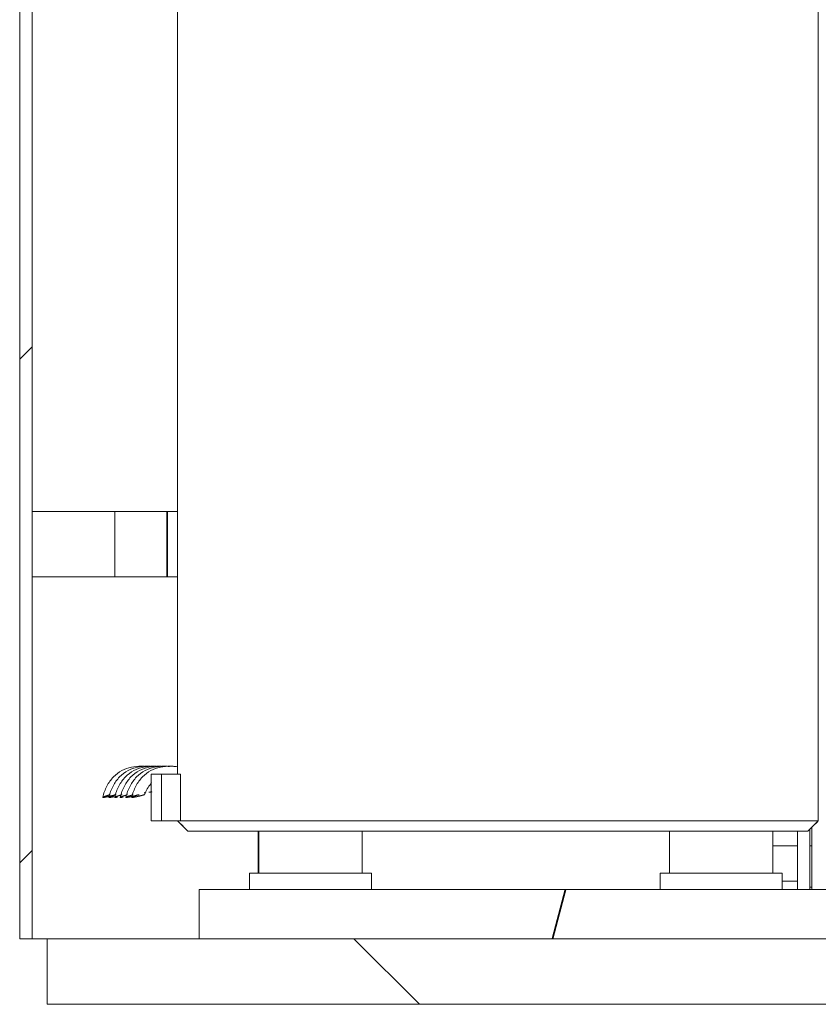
# Model space of a CAD drawing. Header units: millimetres. Extents: x 4 to 1188, y 1 to 840.
# Tile 223 of 256: x 889 to 900, y 358 to 372. Entities that reach past the tile are written whole.
import ezdxf

# ---------------------------------------------------------------- set-up
doc = ezdxf.new("R2010")
doc.units = ezdxf.units.MM
doc.layers.add('1', color=7, linetype='Continuous')

msp = doc.modelspace()

# ---------------------------------------------------------------- hatches: boundary and pattern name
at = {"layer": '1', "linetype": 'Continuous', "lineweight": 35}
h = msp.add_hatch(dxfattribs=at)
h.set_pattern_fill('ANSI31', color=154, scale=1.55, angle=-2.13e-14, style=0)
h.paths.add_polyline_path([(888.847, 395.6357), (889.0184, 395.6357), (889.0184, 358.8605), (888.847, 358.8605)], flags=0)
h = msp.add_hatch(dxfattribs=at)
h.set_pattern_fill('ANSI31', color=154, scale=1.55, angle=29.9848, style=0)
h.paths.add_polyline_path([(891.3259, 358.8605), (891.3259, 359.539), (902.2959, 359.539), (902.2959, 358.8605)], flags=0)
h = msp.add_hatch(dxfattribs=at)
h.set_pattern_fill('ANSI31', color=154, scale=1.55, angle=89.9544, style=0)
h.paths.add_polyline_path([(889.2245, 357.9533), (889.2245, 358.8605), (900.0102, 358.8605), (900.0102, 357.9533)], flags=0)

# ---------------------------------------------------------------- linework, layer by layer
at = {"layer": '1', "color": 154, "linetype": 'Continuous', "lineweight": 13}
for p, q in [((888.847, 358.8605), (888.847, 395.6357)), ((889.0184, 395.6357), (889.0184, 358.8605)), ((891.0283, 380.8045), (891.0283, 361.133)), ((891.0283, 380.8045), (891.0283, 361.133)), ((891.0283, 380.8045), (891.0283, 361.133)), ((899.8853, 360.4902), (899.8853, 380.8045)), ((899.8853, 360.4902), (899.8853, 380.8045)), ((899.8853, 360.4902), (899.8853, 380.8045)), ((899.8854, 380.8045), (899.8854, 360.4902)), ((899.8854, 360.4902), (899.8854, 380.8045)), ((899.8854, 380.8045), (899.8854, 360.4902)), ((899.8854, 360.4902), (899.8854, 380.8045)), ((899.8854, 360.4902), (899.8854, 380.8045)), ((899.8854, 380.8045), (899.8854, 360.4902)), ((889.0184, 363.8605), (889.0184, 364.7676)), ((889.0184, 364.7676), (890.1613, 364.7676)), ((890.1613, 364.7676), (890.1613, 363.8605)), ((890.1613, 364.7676), (890.8869, 364.7676)), ((890.8869, 364.7676), (891.0283, 364.7676)), ((890.1613, 363.8605), (889.0184, 363.8605)), ((890.8869, 363.8605), (890.1613, 363.8605)), ((890.8869, 363.8605), (891.0283, 363.8605)), ((890.6665, 361.133), (890.6665, 360.4902)), ((890.6665, 360.4902), (890.6665, 361.133)), ((890.6665, 361.133), (890.806, 361.133)), ((890.6665, 360.4902), (890.6665, 361.133)), ((890.6665, 361.133), (890.806, 361.133)), ((890.6665, 360.4902), (890.6665, 361.133)), ((890.6665, 361.133), (890.806, 361.133)), ((890.6665, 361.133), (890.6665, 360.4902)), ((890.6665, 361.133), (890.6665, 360.4902)), ((890.806, 361.133), (890.806, 360.4902)), ((890.806, 361.133), (890.806, 360.4902)), ((891.0283, 361.133), (890.806, 361.133)), ((891.0283, 361.133), (890.806, 361.133)), ((890.806, 361.133), (890.806, 360.4902)), ((891.0283, 361.133), (890.806, 361.133)), ((891.0283, 361.133), (891.0282, 361.133)), ((891.0282, 361.133), (891.069, 361.133)), ((891.0283, 361.133), (891.0282, 361.133)), ((891.0282, 361.133), (891.069, 361.133)), ((891.0282, 361.133), (891.069, 361.133)), ((891.0283, 361.133), (891.0282, 361.133)), ((891.069, 360.4902), (891.069, 361.133)), ((891.069, 361.133), (891.069, 360.4902)), ((891.069, 360.4902), (891.069, 361.133)), ((891.069, 361.133), (891.069, 360.4902)), ((891.069, 361.133), (891.069, 360.4902)), ((891.069, 360.4902), (891.069, 361.133)), ((890.806, 360.4902), (890.6665, 360.4902)), ((890.806, 360.4902), (890.6665, 360.4902)), ((890.806, 360.4902), (890.6665, 360.4902)), ((890.806, 360.4902), (891.0283, 360.4902)), ((890.806, 360.4902), (891.0283, 360.4902)), ((890.806, 360.4902), (891.0283, 360.4902)), ((891.1711, 360.3473), (891.0282, 360.4902)), ((891.0282, 360.4902), (891.0283, 360.4902)), ((891.069, 360.4902), (891.0282, 360.4902)), ((891.0282, 360.4902), (891.1711, 360.3473)), ((891.069, 360.4902), (891.0282, 360.4902)), ((891.0282, 360.4902), (891.1711, 360.3473)), ((891.0282, 360.4902), (891.0283, 360.4902)), ((891.1711, 360.3473), (891.0282, 360.4902)), ((891.1711, 360.3473), (891.0282, 360.4902)), ((891.0282, 360.4902), (891.0283, 360.4902)), ((891.069, 360.4902), (891.0282, 360.4902)), ((891.0282, 360.4902), (891.1711, 360.3473)), ((899.8854, 360.4902), (891.069, 360.4902)), ((891.069, 360.4902), (899.8854, 360.4902)), ((899.8854, 360.4902), (891.069, 360.4902)), ((891.069, 360.4902), (899.8854, 360.4902)), ((891.069, 360.4902), (899.8854, 360.4902)), ((899.8854, 360.4902), (891.069, 360.4902)), ((899.8854, 360.4902), (899.7425, 360.3473)), ((899.7425, 360.3473), (899.8854, 360.4902)), ((899.7425, 360.3473), (899.8854, 360.4902)), ((899.8854, 360.4902), (899.7425, 360.3473)), ((899.8854, 360.4902), (899.7425, 360.3473)), ((899.7425, 360.3473), (899.8854, 360.4902)), ((899.8854, 360.4902), (899.8853, 360.4902)), ((899.8854, 360.4902), (899.8853, 360.4902)), ((899.8854, 360.4902), (899.8853, 360.4902)), ((899.8854, 360.4902), (899.8853, 360.4902)), ((899.8854, 360.4902), (899.8853, 360.4902)), ((899.8854, 360.4902), (899.8853, 360.4902)), ((891.1712, 360.3473), (891.1711, 360.3473)), ((891.1711, 360.3473), (891.1712, 360.3473)), ((891.1712, 360.3473), (891.1711, 360.3473)), ((891.1711, 360.3473), (891.1712, 360.3473)), ((891.1711, 360.3473), (891.1712, 360.3473)), ((891.1712, 360.3473), (891.1711, 360.3473)), ((891.1712, 360.3473), (899.7424, 360.3473)), ((891.1712, 360.3473), (899.7424, 360.3473)), ((891.1712, 360.3473), (899.7424, 360.3473)), ((892.1531, 360.3473), (892.1531, 359.7676)), ((893.5816, 359.7676), (893.5816, 360.3473)), ((897.8298, 360.3473), (897.8298, 359.7676)), ((899.2584, 359.7676), (899.2584, 360.3473)), ((899.5959, 359.5394), (899.5959, 360.3477)), ((899.7425, 360.3473), (899.7424, 360.3473)), ((899.7424, 360.3473), (899.7425, 360.3473)), ((899.7425, 360.3473), (899.7424, 360.3473)), ((899.7424, 360.3473), (899.7425, 360.3473)), ((899.7424, 360.3473), (899.7425, 360.3473)), ((899.7425, 360.3473), (899.7424, 360.3473)), ((899.7673, 359.5394), (899.7673, 360.3722)), ((899.7959, 360.401), (899.7959, 359.5394)), ((899.2584, 360.1462), (899.5958, 360.1462)), ((899.7673, 360.1462), (899.7959, 360.1462)), ((892.0245, 359.7676), (892.0245, 359.539)), ((892.0245, 359.7676), (893.7102, 359.7676)), ((893.7102, 359.539), (893.7102, 359.7676)), ((897.7013, 359.7676), (897.7013, 359.539)), ((897.7013, 359.7676), (899.387, 359.7676)), ((899.387, 359.539), (899.387, 359.7676)), ((899.387, 359.6533), (899.5958, 359.6533)), ((891.3259, 359.539), (902.2959, 359.539)), ((891.3259, 358.8605), (891.3259, 359.539)), ((899.7673, 359.5747), (899.7959, 359.5747)), ((889.0184, 358.8605), (888.847, 358.8605)), ((889.0184, 358.8605), (889.2245, 358.8605)), ((889.2245, 358.8605), (900.0102, 358.8605)), ((889.2245, 357.9533), (889.2245, 358.8605)), ((902.2959, 358.8605), (891.3259, 358.8605)), ((900.0102, 357.9533), (889.2245, 357.9533))]:
    msp.add_line(p, q, dxfattribs=at)
at = {"layer": '1', "color": 154, "linetype": 'Continuous', "lineweight": 35}
for p, q in [((890.8869, 364.7676), (890.8869, 363.8605)), ((892.1458, 359.7681), (892.1458, 360.3479))]:
    msp.add_line(p, q, dxfattribs=at)
at = {"layer": '1', "color": 154, "linetype": 'Continuous', "lineweight": 13}
for points, degree, knots in [([(890.605, 361.2397), (890.5796, 361.2429), (890.5079, 361.2482), (890.3892, 361.2375), (890.2546, 361.1892), (890.1352, 361.1), (890.0443, 360.97), (890.0074, 360.8702), (889.9951, 360.8143)], 3, [0, 0, 0, 0, 0.0942771, 0.2636056, 0.4355465, 0.6129352, 0.7994328, 1, 1, 1, 1]), ([(890.605, 361.2397), (890.5796, 361.2429), (890.5079, 361.2482), (890.3892, 361.2375), (890.2546, 361.1892), (890.1352, 361.1), (890.0443, 360.97), (890.0074, 360.8702), (889.9951, 360.8143)], 3, [0, 0, 0, 0, 0.0942771, 0.2636056, 0.4355465, 0.6129352, 0.7994328, 1, 1, 1, 1]), ([(890.605, 361.2397), (890.5796, 361.2429), (890.5079, 361.2482), (890.3892, 361.2375), (890.2546, 361.1892), (890.1352, 361.1), (890.0443, 360.97), (890.0074, 360.8702), (889.9951, 360.8143)], 3, [0, 0, 0, 0, 0.0942771, 0.2636056, 0.4355465, 0.6129352, 0.7994328, 1, 1, 1, 1]), ([(890.6505, 361.2436), (890.6381, 361.2445), (890.5795, 361.247), (890.4741, 361.2375), (890.3395, 361.1892), (890.2201, 361.1), (890.1292, 360.97), (890.0923, 360.8702), (890.08, 360.8143)], 3, [0, 0, 0, 0, 0.0480356, 0.2260092, 0.4067284, 0.5931737, 0.7891929, 1, 1, 1, 1]), ([(890.6505, 361.2436), (890.6381, 361.2445), (890.5795, 361.247), (890.4741, 361.2375), (890.3395, 361.1892), (890.2201, 361.1), (890.1292, 360.97), (890.0923, 360.8702), (890.08, 360.8143)], 3, [0, 0, 0, 0, 0.0480356, 0.2260092, 0.4067284, 0.5931737, 0.7891929, 1, 1, 1, 1]), ([(890.6505, 361.2436), (890.6381, 361.2445), (890.5795, 361.247), (890.4741, 361.2375), (890.3395, 361.1892), (890.2201, 361.1), (890.1292, 360.97), (890.0923, 360.8702), (890.08, 360.8143)], 3, [0, 0, 0, 0, 0.0480356, 0.2260092, 0.4067284, 0.5931737, 0.7891929, 1, 1, 1, 1]), ([(890.7657, 361.2403), (890.7417, 361.2432), (890.6715, 361.2481), (890.5544, 361.2375), (890.4198, 361.1892), (890.3004, 361.1), (890.2095, 360.97), (890.1726, 360.8702), (890.1604, 360.8143)], 3, [0, 0, 0, 0, 0.0890679, 0.2593703, 0.4323, 0.610709, 0.7982793, 1, 1, 1, 1]), ([(890.7657, 361.2403), (890.7417, 361.2432), (890.6715, 361.2481), (890.5544, 361.2375), (890.4198, 361.1892), (890.3004, 361.1), (890.2095, 360.97), (890.1726, 360.8702), (890.1604, 360.8143)], 3, [0, 0, 0, 0, 0.0890679, 0.2593703, 0.4323, 0.610709, 0.7982793, 1, 1, 1, 1]), ([(890.7657, 361.2403), (890.7417, 361.2432), (890.6715, 361.2481), (890.5544, 361.2375), (890.4198, 361.1892), (890.3004, 361.1), (890.2095, 360.97), (890.1726, 360.8702), (890.1604, 360.8143)], 3, [0, 0, 0, 0, 0.0890679, 0.2593703, 0.4323, 0.610709, 0.7982793, 1, 1, 1, 1]), ([(890.8068, 361.2437), (890.7947, 361.2445), (890.7365, 361.247), (890.6314, 361.2375), (890.4968, 361.1892), (890.3774, 361.1), (890.2865, 360.97), (890.2496, 360.8702), (890.2373, 360.8143)], 3, [0, 0, 0, 0, 0.0468723, 0.2250634, 0.4060035, 0.5926766, 0.7889353, 1, 1, 1, 1]), ([(890.8068, 361.2437), (890.7947, 361.2445), (890.7365, 361.247), (890.6314, 361.2375), (890.4968, 361.1892), (890.3774, 361.1), (890.2865, 360.97), (890.2496, 360.8702), (890.2373, 360.8143)], 3, [0, 0, 0, 0, 0.0468723, 0.2250634, 0.4060035, 0.5926766, 0.7889353, 1, 1, 1, 1]), ([(890.8068, 361.2437), (890.7947, 361.2445), (890.7365, 361.247), (890.6314, 361.2375), (890.4968, 361.1892), (890.3774, 361.1), (890.2865, 360.97), (890.2496, 360.8702), (890.2373, 360.8143)], 3, [0, 0, 0, 0, 0.0468723, 0.2250634, 0.4060035, 0.5926766, 0.7889353, 1, 1, 1, 1]), ([(890.8861, 361.2436), (890.8737, 361.2445), (890.8151, 361.247), (890.7096, 361.2375), (890.5751, 361.1892), (890.4557, 361.1), (890.3648, 360.97), (890.3279, 360.8702), (890.3156, 360.8143)], 3, [0, 0, 0, 0, 0.0480576, 0.226027, 0.4067421, 0.5931831, 0.7891978, 1, 1, 1, 1]), ([(890.8861, 361.2436), (890.8737, 361.2445), (890.8151, 361.247), (890.7096, 361.2375), (890.5751, 361.1892), (890.4557, 361.1), (890.3648, 360.97), (890.3279, 360.8702), (890.3156, 360.8143)], 3, [0, 0, 0, 0, 0.0480576, 0.226027, 0.4067421, 0.5931831, 0.7891978, 1, 1, 1, 1]), ([(890.9171, 361.2407), (890.8944, 361.2433), (890.8255, 361.248), (890.7096, 361.2375), (890.5751, 361.1892), (890.4557, 361.1), (890.3648, 360.97), (890.3279, 360.8702), (890.3156, 360.8143)], 3, [0, 0, 0, 0, 0.0847113, 0.2558282, 0.429585, 0.6088472, 0.7973146, 1, 1, 1, 1]), ([(891.0286, 361.2365), (890.9957, 361.2417), (890.9163, 361.2489), (890.79, 361.2375), (890.6554, 361.1892), (890.536, 361.1), (890.4451, 360.97), (890.4082, 360.8702), (890.3959, 360.8143)], 3, [0, 0, 0, 0, 0.119079, 0.2837707, 0.4510032, 0.6235344, 0.8049251, 1, 1, 1, 1]), ([(891.0286, 361.2365), (890.9957, 361.2417), (890.9163, 361.2489), (890.79, 361.2375), (890.6554, 361.1892), (890.536, 361.1), (890.4451, 360.97), (890.4082, 360.8702), (890.3959, 360.8143)], 3, [0, 0, 0, 0, 0.119079, 0.2837707, 0.4510032, 0.6235344, 0.8049251, 1, 1, 1, 1]), ([(891.0077, 361.2395), (890.9816, 361.2428), (890.9093, 361.2483), (890.79, 361.2375), (890.6554, 361.1892), (890.536, 361.1), (890.4451, 360.97), (890.4082, 360.8702), (890.3959, 360.8143)], 3, [0, 0, 0, 0, 0.0962769, 0.2652316, 0.4367928, 0.6137899, 0.7998757, 1, 1, 1, 1]), ([(890.5708, 360.8507), (890.582, 360.8811), (890.6082, 360.936), (890.6446, 360.9853), (890.6667, 361.0086), (890.6709, 361.0128)], 3, [0, 0, 0, 0, 0.4491985, 0.8983969, 1, 1, 1, 1]), ([(890.6709, 361.0128), (890.6667, 361.0086), (890.6446, 360.9853), (890.6082, 360.936), (890.582, 360.8811), (890.5708, 360.8507)], 3, [0, 0, 0, 0, 0.1016031, 0.5508015, 1, 1, 1, 1]), ([(890.6709, 361.0128), (890.6667, 361.0086), (890.6446, 360.9853), (890.6082, 360.936), (890.582, 360.8811), (890.5708, 360.8507)], 3, [0, 0, 0, 0, 0.1016031, 0.5508015, 1, 1, 1, 1]), ([(890.6709, 361.0128), (890.6667, 361.0086), (890.6446, 360.9853), (890.6082, 360.936), (890.582, 360.8811), (890.5708, 360.8507)], 3, [0, 0, 0, 0, 0.1016031, 0.5508015, 1, 1, 1, 1]), ([(890.5708, 360.8507), (890.582, 360.8811), (890.6082, 360.936), (890.6446, 360.9853), (890.6667, 361.0086), (890.6709, 361.0128)], 3, [0, 0, 0, 0, 0.4491985, 0.8983969, 1, 1, 1, 1]), ([(890.5708, 360.8507), (890.582, 360.8811), (890.6082, 360.936), (890.6446, 360.9853), (890.6667, 361.0086), (890.6709, 361.0128)], 3, [0, 0, 0, 0, 0.4491985, 0.8983969, 1, 1, 1, 1]), ([(890.0961, 360.8507), (890.0896, 360.8488), (890.077, 360.8451), (890.0661, 360.8418), (890.0545, 360.8382), (890.0438, 360.8347), (890.0338, 360.8314), (890.025, 360.8283), (890.017, 360.8253), (890.0103, 360.8227), (890.0046, 360.8202), (890.0003, 360.8182), (889.9971, 360.8163), (889.9954, 360.8149), (889.9948, 360.8137), (889.9958, 360.813), (889.9979, 360.8126), (890.0015, 360.8126), (890.0062, 360.8128), (890.0123, 360.8136), (890.0193, 360.8146), (890.0244, 360.8155)], 2, [0, 0, 0, 0.05, 0.1, 0.14, 0.2, 0.24, 0.3, 0.34, 0.4, 0.44, 0.5, 0.54, 0.6, 0.64, 0.7, 0.74, 0.8, 0.84, 0.9, 0.94, 1, 1, 1]), ([(890.0961, 360.8507), (890.0896, 360.8488), (890.077, 360.8451), (890.0661, 360.8418), (890.0545, 360.8382), (890.0438, 360.8347), (890.0338, 360.8314), (890.025, 360.8283), (890.017, 360.8253), (890.0103, 360.8227), (890.0046, 360.8202), (890.0003, 360.8182), (889.9971, 360.8163), (889.9954, 360.8149), (889.9948, 360.8137), (889.9958, 360.813), (889.9979, 360.8126), (890.0015, 360.8126), (890.0062, 360.8128), (890.0123, 360.8136), (890.0193, 360.8146), (890.0244, 360.8155)], 2, [0, 0, 0, 0.05, 0.1, 0.14, 0.2, 0.24, 0.3, 0.34, 0.4, 0.44, 0.5, 0.54, 0.6, 0.64, 0.7, 0.74, 0.8, 0.84, 0.9, 0.94, 1, 1, 1]), ([(890.0961, 360.8507), (890.0896, 360.8488), (890.077, 360.8451), (890.0661, 360.8418), (890.0545, 360.8382), (890.0438, 360.8347), (890.0338, 360.8314), (890.025, 360.8283), (890.017, 360.8253), (890.0103, 360.8227), (890.0046, 360.8202), (890.0003, 360.8182), (889.9971, 360.8163), (889.9954, 360.8149), (889.9948, 360.8137), (889.9958, 360.813), (889.9979, 360.8126), (890.0015, 360.8126), (890.0062, 360.8128), (890.0123, 360.8136), (890.0193, 360.8146), (890.0244, 360.8155)], 2, [0, 0, 0, 0.05, 0.1, 0.14, 0.2, 0.24, 0.3, 0.34, 0.4, 0.44, 0.5, 0.54, 0.6, 0.64, 0.7, 0.74, 0.8, 0.84, 0.9, 0.94, 1, 1, 1]), ([(890.181, 360.8507), (890.1745, 360.8488), (890.1619, 360.8451), (890.151, 360.8418), (890.1395, 360.8382), (890.1287, 360.8347), (890.1188, 360.8314), (890.1099, 360.8283), (890.1019, 360.8253), (890.0952, 360.8227), (890.0895, 360.8202), (890.0852, 360.8182), (890.082, 360.8163), (890.0803, 360.8149), (890.0798, 360.8137), (890.0808, 360.813), (890.0828, 360.8126), (890.0864, 360.8126), (890.0911, 360.8128), (890.0972, 360.8136), (890.1042, 360.8146), (890.1126, 360.816), (890.1217, 360.8177), (890.132, 360.8198), (890.1429, 360.8221), (890.1501, 360.8237)], 2, [0, 0, 0, 0.0416667, 0.0833333, 0.1166667, 0.1666667, 0.2, 0.25, 0.2833333, 0.3333333, 0.3666667, 0.4166667, 0.45, 0.5, 0.5333333, 0.5833333, 0.6166667, 0.6666667, 0.7, 0.75, 0.7833333, 0.8333333, 0.8666667, 0.9166667, 0.95, 1, 1, 1]), ([(890.181, 360.8507), (890.1745, 360.8488), (890.1619, 360.8451), (890.151, 360.8418), (890.1395, 360.8382), (890.1287, 360.8347), (890.1188, 360.8314), (890.1099, 360.8283), (890.1019, 360.8253), (890.0952, 360.8227), (890.0895, 360.8202), (890.0852, 360.8182), (890.082, 360.8163), (890.0803, 360.8149), (890.0798, 360.8137), (890.0808, 360.813), (890.0828, 360.8126), (890.0864, 360.8126), (890.0911, 360.8128), (890.0972, 360.8136), (890.1042, 360.8146), (890.1126, 360.816), (890.1217, 360.8177), (890.132, 360.8198), (890.1429, 360.8221), (890.1501, 360.8237)], 2, [0, 0, 0, 0.0416667, 0.0833333, 0.1166667, 0.1666667, 0.2, 0.25, 0.2833333, 0.3333333, 0.3666667, 0.4166667, 0.45, 0.5, 0.5333333, 0.5833333, 0.6166667, 0.6666667, 0.7, 0.75, 0.7833333, 0.8333333, 0.8666667, 0.9166667, 0.95, 1, 1, 1]), ([(890.181, 360.8507), (890.1745, 360.8488), (890.1619, 360.8451), (890.151, 360.8418), (890.1395, 360.8382), (890.1287, 360.8347), (890.1188, 360.8314), (890.1099, 360.8283), (890.1019, 360.8253), (890.0952, 360.8227), (890.0895, 360.8202), (890.0852, 360.8182), (890.082, 360.8163), (890.0803, 360.8149), (890.0798, 360.8137), (890.0808, 360.813), (890.0828, 360.8126), (890.0864, 360.8126), (890.0911, 360.8128), (890.0972, 360.8136), (890.1042, 360.8146), (890.1126, 360.816), (890.1217, 360.8177), (890.132, 360.8198), (890.1429, 360.8221), (890.1501, 360.8237)], 2, [0, 0, 0, 0.0416667, 0.0833333, 0.1166667, 0.1666667, 0.2, 0.25, 0.2833333, 0.3333333, 0.3666667, 0.4166667, 0.45, 0.5, 0.5333333, 0.5833333, 0.6166667, 0.6666667, 0.7, 0.75, 0.7833333, 0.8333333, 0.8666667, 0.9166667, 0.95, 1, 1, 1]), ([(890.2614, 360.8507), (890.2549, 360.8488), (890.2423, 360.8451), (890.2313, 360.8418), (890.2198, 360.8382), (890.2091, 360.8347), (890.1991, 360.8314), (890.1902, 360.8283), (890.1822, 360.8253), (890.1755, 360.8227), (890.1698, 360.8202), (890.1655, 360.8182), (890.1623, 360.8163), (890.1607, 360.8149), (890.1601, 360.8137), (890.1611, 360.813), (890.1631, 360.8126), (890.1668, 360.8126), (890.1714, 360.8128), (890.1775, 360.8136), (890.1845, 360.8146), (890.1896, 360.8155)], 2, [0, 0, 0, 0.05, 0.1, 0.14, 0.2, 0.24, 0.3, 0.34, 0.4, 0.44, 0.5, 0.54, 0.6, 0.64, 0.7, 0.74, 0.8, 0.84, 0.9, 0.94, 1, 1, 1]), ([(890.2614, 360.8507), (890.2549, 360.8488), (890.2423, 360.8451), (890.2313, 360.8418), (890.2198, 360.8382), (890.2091, 360.8347), (890.1991, 360.8314), (890.1902, 360.8283), (890.1822, 360.8253), (890.1755, 360.8227), (890.1698, 360.8202), (890.1655, 360.8182), (890.1623, 360.8163), (890.1607, 360.8149), (890.1601, 360.8137), (890.1611, 360.813), (890.1631, 360.8126), (890.1668, 360.8126), (890.1714, 360.8128), (890.1775, 360.8136), (890.1845, 360.8146), (890.1896, 360.8155)], 2, [0, 0, 0, 0.05, 0.1, 0.14, 0.2, 0.24, 0.3, 0.34, 0.4, 0.44, 0.5, 0.54, 0.6, 0.64, 0.7, 0.74, 0.8, 0.84, 0.9, 0.94, 1, 1, 1]), ([(890.2614, 360.8507), (890.2549, 360.8488), (890.2423, 360.8451), (890.2313, 360.8418), (890.2198, 360.8382), (890.2091, 360.8347), (890.1991, 360.8314), (890.1902, 360.8283), (890.1822, 360.8253), (890.1755, 360.8227), (890.1698, 360.8202), (890.1655, 360.8182), (890.1623, 360.8163), (890.1607, 360.8149), (890.1601, 360.8137), (890.1611, 360.813), (890.1631, 360.8126), (890.1668, 360.8126), (890.1714, 360.8128), (890.1775, 360.8136), (890.1845, 360.8146), (890.1896, 360.8155)], 2, [0, 0, 0, 0.05, 0.1, 0.14, 0.2, 0.24, 0.3, 0.34, 0.4, 0.44, 0.5, 0.54, 0.6, 0.64, 0.7, 0.74, 0.8, 0.84, 0.9, 0.94, 1, 1, 1]), ([(890.3383, 360.8507), (890.3318, 360.8488), (890.3192, 360.8451), (890.3083, 360.8418), (890.2967, 360.8382), (890.286, 360.8347), (890.276, 360.8314), (890.2672, 360.8283), (890.2592, 360.8253), (890.2525, 360.8227), (890.2467, 360.8202), (890.2425, 360.8182), (890.2393, 360.8163), (890.2376, 360.8149), (890.237, 360.8137), (890.238, 360.813), (890.2401, 360.8126), (890.2437, 360.8126), (890.2483, 360.8128), (890.2545, 360.8136), (890.2615, 360.8146), (890.2666, 360.8155)], 2, [0, 0, 0, 0.05, 0.1, 0.14, 0.2, 0.24, 0.3, 0.34, 0.4, 0.44, 0.5, 0.54, 0.6, 0.64, 0.7, 0.74, 0.8, 0.84, 0.9, 0.94, 1, 1, 1]), ([(890.3383, 360.8507), (890.3318, 360.8488), (890.3192, 360.8451), (890.3083, 360.8418), (890.2967, 360.8382), (890.286, 360.8347), (890.276, 360.8314), (890.2672, 360.8283), (890.2592, 360.8253), (890.2525, 360.8227), (890.2467, 360.8202), (890.2425, 360.8182), (890.2393, 360.8163), (890.2376, 360.8149), (890.237, 360.8137), (890.238, 360.813), (890.2401, 360.8126), (890.2437, 360.8126), (890.2483, 360.8128), (890.2545, 360.8136), (890.2615, 360.8146), (890.2666, 360.8155)], 2, [0, 0, 0, 0.05, 0.1, 0.14, 0.2, 0.24, 0.3, 0.34, 0.4, 0.44, 0.5, 0.54, 0.6, 0.64, 0.7, 0.74, 0.8, 0.84, 0.9, 0.94, 1, 1, 1]), ([(890.3383, 360.8507), (890.3318, 360.8488), (890.3192, 360.8451), (890.3083, 360.8418), (890.2967, 360.8382), (890.286, 360.8347), (890.276, 360.8314), (890.2672, 360.8283), (890.2592, 360.8253), (890.2525, 360.8227), (890.2467, 360.8202), (890.2425, 360.8182), (890.2393, 360.8163), (890.2376, 360.8149), (890.237, 360.8137), (890.238, 360.813), (890.2401, 360.8126), (890.2437, 360.8126), (890.2483, 360.8128), (890.2545, 360.8136), (890.2615, 360.8146), (890.2666, 360.8155)], 2, [0, 0, 0, 0.05, 0.1, 0.14, 0.2, 0.24, 0.3, 0.34, 0.4, 0.44, 0.5, 0.54, 0.6, 0.64, 0.7, 0.74, 0.8, 0.84, 0.9, 0.94, 1, 1, 1]), ([(890.4166, 360.8507), (890.4101, 360.8488), (890.3975, 360.8451), (890.3866, 360.8418), (890.375, 360.8382), (890.3643, 360.8347), (890.3543, 360.8314), (890.3455, 360.8283), (890.3375, 360.8253), (890.3308, 360.8227), (890.325, 360.8202), (890.3208, 360.8182), (890.3176, 360.8163), (890.3159, 360.8149), (890.3153, 360.8137), (890.3163, 360.813), (890.3184, 360.8126), (890.322, 360.8126), (890.3266, 360.8128), (890.3328, 360.8136), (890.3398, 360.8146), (890.3481, 360.816), (890.3573, 360.8177), (890.3676, 360.8198), (890.3785, 360.8221), (890.3857, 360.8237)], 2, [0, 0, 0, 0.0416667, 0.0833333, 0.1166667, 0.1666667, 0.2, 0.25, 0.2833333, 0.3333333, 0.3666667, 0.4166667, 0.45, 0.5, 0.5333333, 0.5833333, 0.6166667, 0.6666667, 0.7, 0.75, 0.7833333, 0.8333333, 0.8666667, 0.9166667, 0.95, 1, 1, 1]), ([(890.4166, 360.8507), (890.4101, 360.8488), (890.3975, 360.8451), (890.3866, 360.8418), (890.375, 360.8382), (890.3643, 360.8347), (890.3543, 360.8314), (890.3455, 360.8283), (890.3375, 360.8253), (890.3308, 360.8227), (890.325, 360.8202), (890.3208, 360.8182), (890.3176, 360.8163), (890.3159, 360.8149), (890.3153, 360.8137), (890.3163, 360.813), (890.3184, 360.8126), (890.322, 360.8126), (890.3266, 360.8128), (890.3328, 360.8136), (890.3398, 360.8146), (890.3481, 360.816), (890.3573, 360.8177), (890.3676, 360.8198), (890.3785, 360.8221), (890.3903, 360.8248), (890.4026, 360.8276), (890.4155, 360.8307), (890.4286, 360.834), (890.4421, 360.8375), (890.4557, 360.841), (890.4706, 360.8451), (890.4839, 360.8488), (890.4905, 360.8507)], 2, [0, 0, 0, 0.03125, 0.0625, 0.0875, 0.125, 0.15, 0.1875, 0.2125, 0.25, 0.275, 0.3125, 0.3375, 0.375, 0.4, 0.4375, 0.4625, 0.5, 0.525, 0.5625, 0.5875, 0.625, 0.65, 0.6875, 0.7125, 0.75, 0.775, 0.8125, 0.8375, 0.875, 0.9, 0.9375, 0.96875, 1, 1, 1]), ([(890.4166, 360.8507), (890.4101, 360.8488), (890.3975, 360.8451), (890.3866, 360.8418), (890.375, 360.8382), (890.3643, 360.8347), (890.3543, 360.8314), (890.3455, 360.8283), (890.3375, 360.8253), (890.3308, 360.8227), (890.325, 360.8202), (890.3208, 360.8182), (890.3176, 360.8163), (890.3159, 360.8149), (890.3153, 360.8137), (890.3163, 360.813), (890.3184, 360.8126), (890.322, 360.8126), (890.3266, 360.8128), (890.3328, 360.8136), (890.3398, 360.8146), (890.3481, 360.816), (890.3573, 360.8177), (890.3676, 360.8198), (890.3785, 360.8221), (890.3903, 360.8248), (890.4026, 360.8276), (890.4155, 360.8307), (890.4286, 360.834), (890.4421, 360.8375), (890.4557, 360.841), (890.4706, 360.8451), (890.4839, 360.8488), (890.4905, 360.8507)], 2, [0, 0, 0, 0.03125, 0.0625, 0.0875, 0.125, 0.15, 0.1875, 0.2125, 0.25, 0.275, 0.3125, 0.3375, 0.375, 0.4, 0.4375, 0.4625, 0.5, 0.525, 0.5625, 0.5875, 0.625, 0.65, 0.6875, 0.7125, 0.75, 0.775, 0.8125, 0.8375, 0.875, 0.9, 0.9375, 0.96875, 1, 1, 1]), ([(890.4969, 360.8507), (890.4904, 360.8488), (890.4778, 360.8451), (890.4669, 360.8418), (890.4553, 360.8382), (890.4446, 360.8347), (890.4347, 360.8314), (890.4258, 360.8283), (890.4178, 360.8253), (890.4111, 360.8227), (890.4054, 360.8202), (890.4011, 360.8182), (890.3979, 360.8163), (890.3962, 360.8149), (890.3956, 360.8137), (890.3966, 360.813), (890.3987, 360.8126), (890.4023, 360.8126), (890.407, 360.8128), (890.4131, 360.8136), (890.4201, 360.8146), (890.4285, 360.816), (890.4376, 360.8177), (890.4479, 360.8198), (890.4588, 360.8221), (890.4707, 360.8248), (890.4829, 360.8276), (890.4958, 360.8307), (890.509, 360.834), (890.5225, 360.8375), (890.536, 360.841), (890.5509, 360.8451), (890.5643, 360.8488), (890.5708, 360.8507)], 2, [0, 0, 0, 0.03125, 0.0625, 0.0875, 0.125, 0.15, 0.1875, 0.2125, 0.25, 0.275, 0.3125, 0.3375, 0.375, 0.4, 0.4375, 0.4625, 0.5, 0.525, 0.5625, 0.5875, 0.625, 0.65, 0.6875, 0.7125, 0.75, 0.775, 0.8125, 0.8375, 0.875, 0.9, 0.9375, 0.96875, 1, 1, 1]), ([(890.4969, 360.8507), (890.4904, 360.8488), (890.4778, 360.8451), (890.4669, 360.8418), (890.4553, 360.8382), (890.4446, 360.8347), (890.4347, 360.8314), (890.4258, 360.8283), (890.4178, 360.8253), (890.4111, 360.8227), (890.4054, 360.8202), (890.4011, 360.8182), (890.3979, 360.8163), (890.3962, 360.8149), (890.3956, 360.8137), (890.3966, 360.813), (890.3987, 360.8126), (890.4023, 360.8126), (890.407, 360.8128), (890.4131, 360.8136), (890.4201, 360.8146), (890.4285, 360.816), (890.4376, 360.8177), (890.4479, 360.8198), (890.4588, 360.8221), (890.4707, 360.8248), (890.4829, 360.8276), (890.4958, 360.8307), (890.509, 360.834), (890.5225, 360.8375), (890.536, 360.841), (890.5509, 360.8451), (890.5643, 360.8488), (890.5708, 360.8507)], 2, [0, 0, 0, 0.03125, 0.0625, 0.0875, 0.125, 0.15, 0.1875, 0.2125, 0.25, 0.275, 0.3125, 0.3375, 0.375, 0.4, 0.4375, 0.4625, 0.5, 0.525, 0.5625, 0.5875, 0.625, 0.65, 0.6875, 0.7125, 0.75, 0.775, 0.8125, 0.8375, 0.875, 0.9, 0.9375, 0.96875, 1, 1, 1]), ([(890.4969, 360.8507), (890.4904, 360.8488), (890.4778, 360.8451), (890.4669, 360.8418), (890.4553, 360.8382), (890.4446, 360.8347), (890.4347, 360.8314), (890.4258, 360.8283), (890.4178, 360.8253), (890.4111, 360.8227), (890.4054, 360.8202), (890.4011, 360.8182), (890.3979, 360.8163), (890.3962, 360.8149), (890.3956, 360.8137), (890.3966, 360.813), (890.3987, 360.8126), (890.4023, 360.8126), (890.407, 360.8128), (890.4131, 360.8136), (890.4201, 360.8146), (890.4285, 360.816), (890.4376, 360.8177), (890.4479, 360.8198), (890.4588, 360.8221), (890.4707, 360.8248), (890.4829, 360.8276), (890.4958, 360.8307), (890.509, 360.834), (890.5225, 360.8375), (890.536, 360.841), (890.5509, 360.8451), (890.5643, 360.8488), (890.5708, 360.8507)], 2, [0, 0, 0, 0.03125, 0.0625, 0.0875, 0.125, 0.15, 0.1875, 0.2125, 0.25, 0.275, 0.3125, 0.3375, 0.375, 0.4, 0.4375, 0.4625, 0.5, 0.525, 0.5625, 0.5875, 0.625, 0.65, 0.6875, 0.7125, 0.75, 0.775, 0.8125, 0.8375, 0.875, 0.9, 0.9375, 0.96875, 1, 1, 1]), ([(890.5696, 360.8761), (890.5718, 360.8769), (890.5764, 360.8787), (890.5821, 360.8812), (890.5863, 360.8832), (890.5896, 360.8851), (890.5912, 360.8865), (890.5918, 360.8877), (890.5908, 360.8884), (890.5887, 360.8888), (890.5865, 360.8888)], 2, [0, 0, 0, 0.0678707, 0.1610836, 0.300903, 0.3941159, 0.5339353, 0.6271483, 0.7669677, 0.8601806, 1, 1, 1]), ([(890.5696, 360.8761), (890.5718, 360.8769), (890.5764, 360.8787), (890.5821, 360.8812), (890.5863, 360.8832), (890.5896, 360.8851), (890.5912, 360.8865), (890.5918, 360.8877), (890.5908, 360.8884), (890.5887, 360.8888), (890.5865, 360.8888)], 2, [0, 0, 0, 0.0678707, 0.1610836, 0.300903, 0.3941159, 0.5339353, 0.6271483, 0.7669677, 0.8601806, 1, 1, 1]), ([(890.5737, 360.8777), (890.5764, 360.8787), (890.5821, 360.8812), (890.5863, 360.8832), (890.5896, 360.8851), (890.5912, 360.8865), (890.5918, 360.8877), (890.5908, 360.8884), (890.5887, 360.8888), (890.5865, 360.8888)], 2, [0, 0, 0, 0.0999437, 0.2499531, 0.3499594, 0.4999687, 0.599975, 0.7499844, 0.8499906, 1, 1, 1])]:
    msp.add_open_spline(points, degree=degree, knots=knots, dxfattribs=at)
for points, degree in [([(890.806, 361.133), (890.6665, 361.133)], 1), ([(890.806, 361.133), (890.6665, 361.133)], 1), ([(890.806, 361.133), (890.6665, 361.133)], 1), ([(890.6665, 360.4902), (890.806, 360.4902)], 1), ([(890.6665, 360.4902), (890.806, 360.4902)], 1), ([(890.6665, 360.4902), (890.806, 360.4902)], 1), ([(891.0283, 360.4902), (891.076, 360.4426), (891.1236, 360.395), (891.1712, 360.3473)], 3), ([(891.0283, 360.4902), (891.076, 360.4426), (891.1236, 360.395), (891.1712, 360.3473)], 3), ([(891.0283, 360.4902), (891.076, 360.4426), (891.1236, 360.395), (891.1712, 360.3473)], 3), ([(891.2696, 360.4902), (891.5534, 360.4902)], 1), ([(891.2696, 360.4902), (891.5534, 360.4902)], 1), ([(891.2696, 360.4902), (891.5534, 360.4902)], 1), ([(899.7424, 360.3473), (899.7901, 360.395), (899.8377, 360.4426), (899.8853, 360.4902)], 3), ([(899.7424, 360.3473), (899.7901, 360.395), (899.8377, 360.4426), (899.8853, 360.4902)], 3), ([(899.7424, 360.3473), (899.7901, 360.395), (899.8377, 360.4426), (899.8853, 360.4902)], 3)]:
    msp.add_open_spline(points, degree=degree, dxfattribs=at)
for points, weights in [([(889.9951, 360.8143), (889.9914, 360.8046), (890.0871, 360.8269), (890.17, 360.8507)], [0.511647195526, 0.453007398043, 0.615791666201, 1]), ([(889.9951, 360.8143), (889.9914, 360.8046), (890.0871, 360.8269), (890.17, 360.8507)], [0.511647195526, 0.453007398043, 0.615791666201, 1]), ([(889.9951, 360.8143), (889.9914, 360.8046), (890.0871, 360.8269), (890.17, 360.8507)], [0.511647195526, 0.453007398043, 0.615791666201, 1]), ([(890.08, 360.8143), (890.0783, 360.8097), (890.1069, 360.8139), (890.1536, 360.8245)], [0.511647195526, 0.481934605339, 0.509070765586, 0.59305567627]), ([(890.08, 360.8143), (890.0783, 360.8097), (890.1069, 360.8139), (890.1536, 360.8245)], [0.511647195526, 0.481934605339, 0.509070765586, 0.59305567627]), ([(890.08, 360.8143), (890.0783, 360.8097), (890.1069, 360.8139), (890.1536, 360.8245)], [0.511647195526, 0.481934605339, 0.509070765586, 0.59305567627]), ([(890.1604, 360.8143), (890.1592, 360.8112), (890.1727, 360.8122), (890.1984, 360.817)], [0.511647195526, 0.491165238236, 0.49769690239, 0.531242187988]), ([(890.1604, 360.8143), (890.1592, 360.8112), (890.1727, 360.8122), (890.1984, 360.817)], [0.511647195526, 0.491165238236, 0.49769690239, 0.531242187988]), ([(890.1604, 360.8143), (890.1592, 360.8112), (890.1727, 360.8122), (890.1984, 360.817)], [0.511647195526, 0.491165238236, 0.49769690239, 0.531242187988]), ([(890.2373, 360.8143), (890.2361, 360.8112), (890.2497, 360.8122), (890.2753, 360.817)], [0.511647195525, 0.491165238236, 0.497696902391, 0.531242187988]), ([(890.2373, 360.8143), (890.2361, 360.8112), (890.2497, 360.8122), (890.2753, 360.817)], [0.511647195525, 0.491165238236, 0.497696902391, 0.531242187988]), ([(890.2373, 360.8143), (890.2361, 360.8112), (890.2497, 360.8122), (890.2753, 360.817)], [0.511647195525, 0.491165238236, 0.497696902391, 0.531242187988]), ([(890.3156, 360.8143), (890.3144, 360.8112), (890.3279, 360.8122), (890.3536, 360.817)], [0.511647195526, 0.491165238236, 0.49769690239, 0.531242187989]), ([(890.3156, 360.8143), (890.3144, 360.8112), (890.3279, 360.8122), (890.3536, 360.817)], [0.511647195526, 0.491165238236, 0.49769690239, 0.531242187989]), ([(890.3156, 360.8143), (890.3144, 360.8112), (890.3279, 360.8122), (890.3536, 360.817)], [0.511647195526, 0.491165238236, 0.49769690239, 0.531242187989]), ([(890.3959, 360.8143), (890.3922, 360.8046), (890.4879, 360.8269), (890.5708, 360.8507)], [0.511647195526, 0.453007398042, 0.6157916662, 1]), ([(890.3959, 360.8143), (890.3922, 360.8046), (890.4879, 360.8269), (890.5708, 360.8507)], [0.511647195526, 0.453007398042, 0.6157916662, 1]), ([(890.3959, 360.8143), (890.3922, 360.8046), (890.4879, 360.8269), (890.5708, 360.8507)], [0.511647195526, 0.453007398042, 0.6157916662, 1]), ([(890.6719, 360.8875), (890.6719, 360.8902), (890.6579, 360.8889), (890.6327, 360.8841)], [0.509231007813, 0.491462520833, 0.49934555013, 0.532880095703]), ([(890.6719, 360.8875), (890.6719, 360.8902), (890.6579, 360.8889), (890.6327, 360.8841)], [0.509231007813, 0.491462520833, 0.49934555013, 0.532880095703]), ([(890.6719, 360.8875), (890.6719, 360.8902), (890.6579, 360.8889), (890.6327, 360.8841)], [0.509231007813, 0.491462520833, 0.49934555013, 0.532880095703])]:
    msp.add_rational_spline(points, weights, degree=3, dxfattribs=at)

doc.saveas('drawing.dxf')
